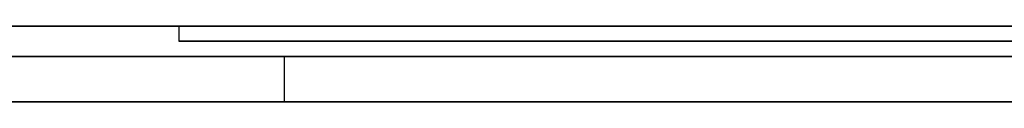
# Model space of a CAD drawing. Extents: x -3.09 to 3.09, y 0 to 2.31.
# Tile 48 of 177: x -2.34695 to -2.34045, y 2.2345 to 2.235. Entities that reach past the tile are written whole.
import ezdxf

# ---------------------------------------------------------------- set-up
doc = ezdxf.new("R2010")
doc.units = 0
doc.layers.get('0').update_dxf_attribs({"linetype": 'CONTINUOUS'})

# ---------------------------------------------------------------- blocks, each defined once
blk = doc.blocks.new('*U1')
at = {"extrusion": (0, 1, 0)}
for p, q in [((3.018, 2.235, -0.83), (-3.018, 2.235, -0.83)), ((-3.018, 2.235, 0.83), (3.018, 2.235, 0.83)), ((-2.798, 2.235, -0.725), (-1.678, 2.235, -0.725)), ((-1.678, 2.235, -0.365), (-2.798, 2.235, -0.365)), ((-2.3156297, 2.235, -0.0296457), (-2.3458984, 2.235, -0.0296457)), ((-2.3458984, 2.235, -0.0296457), (-2.3458984, 2.235, -0.0395399)), ((-2.3458984, 2.235, -0.0395399), (-2.3156297, 2.235, -0.0395399)), ((-2.3458984, 2.2349, -0.0296457), (-2.3156297, 2.2349, -0.0296457)), ((-2.3458984, 2.2349, -0.0395399), (-2.3458984, 2.2349, -0.0296457)), ((-2.3156297, 2.2349, -0.0395399), (-2.3458984, 2.2349, -0.0395399)), ((-1.678, 2.2348, -0.725), (-2.798, 2.2348, -0.725)), ((-2.798, 2.2348, -0.365), (-1.678, 2.2348, -0.365)), ((-2.3905102, 2.2348, -0.5401214), (-2.3303877, 2.2348, -0.5401214)), ((-2.3303877, 2.2348, -0.5401214), (-2.345204, 2.2348, -0.4757132)), ((-2.3303877, 2.2345, -0.5401214), (-2.3905102, 2.2345, -0.5401214)), ((-2.345204, 2.2345, -0.4757132), (-2.3303877, 2.2345, -0.5401214))]:
    blk.add_line(p, q, dxfattribs=at)
for p, q in [((3.018, 2.235, -0.83), (-3.018, 2.235, -0.83)), ((-2.798, 2.235, -0.725), (-1.678, 2.235, -0.725)), ((-2.3458984, 2.235, -0.0395399), (-2.3156297, 2.235, -0.0395399)), ((-2.3458984, 2.235, -0.0395399), (-2.3458984, 2.2349, -0.0395399)), ((-2.3156297, 2.2349, -0.0395399), (-2.3458984, 2.2349, -0.0395399)), ((-1.678, 2.2348, -0.725), (-2.798, 2.2348, -0.725)), ((-2.3905102, 2.2348, -0.5401214), (-2.3303877, 2.2348, -0.5401214)), ((-2.345204, 2.2348, -0.4757132), (-2.345204, 2.2345, -0.4757132)), ((-2.3303877, 2.2345, -0.5401214), (-2.3905102, 2.2345, -0.5401214))]:
    blk.add_line(p, q)
at = {"extrusion": (0, 0, -1)}
for p, q in [((-3.018, 2.235, 0.83), (3.018, 2.235, 0.83)), ((-1.678, 2.235, -0.365), (-2.798, 2.235, -0.365)), ((-2.3156297, 2.235, -0.0296457), (-2.3458984, 2.235, -0.0296457)), ((-2.3458984, 2.235, -0.0296457), (-2.3458984, 2.2349, -0.0296457)), ((-2.3458984, 2.2349, -0.0296457), (-2.3156297, 2.2349, -0.0296457)), ((-2.798, 2.2348, -0.365), (-1.678, 2.2348, -0.365))]:
    blk.add_line(p, q, dxfattribs=at)
at = {"extrusion": (1, 0, 0)}
for p, q in [((-2.3458984, 2.235, -0.0296457), (-2.3458984, 2.235, -0.0395399)), ((-2.3458984, 2.235, -0.0296457), (-2.3458984, 2.2349, -0.0296457)), ((-2.3458984, 2.235, -0.0395399), (-2.3458984, 2.2349, -0.0395399)), ((-2.3458984, 2.2349, -0.0395399), (-2.3458984, 2.2349, -0.0296457))]:
    blk.add_line(p, q, dxfattribs=at)
at = {"extrusion": (-0.974547, 0, -0.224183)}
for p, q in [((-2.3303877, 2.2348, -0.5401214), (-2.345204, 2.2348, -0.4757132)), ((-2.345204, 2.2348, -0.4757132), (-2.345204, 2.2345, -0.4757132)), ((-2.345204, 2.2345, -0.4757132), (-2.3303877, 2.2345, -0.5401214))]:
    blk.add_line(p, q, dxfattribs=at)
for points in [[(-2.34703, 2.235, -0.218683), (-2.34689, 2.235, -0.218712), (-2.34674, 2.235, -0.218741), (-2.3466, 2.235, -0.21877), (-2.34646, 2.235, -0.218799), (-2.34632, 2.235, -0.218829), (-2.34618, 2.235, -0.218859), (-2.34604, 2.235, -0.21889), (-2.34591, 2.235, -0.218921), (-2.34577, 2.235, -0.218952), (-2.34563, 2.235, -0.218984), (-2.3455, 2.235, -0.219016), (-2.34536, 2.235, -0.219049), (-2.34523, 2.235, -0.219082), (-2.3451, 2.235, -0.219115), (-2.34497, 2.235, -0.219149), (-2.34484, 2.235, -0.219183), (-2.3447, 2.235, -0.219217), (-2.34458, 2.235, -0.219252), (-2.34445, 2.235, -0.219287), (-2.34432, 2.235, -0.219322), (-2.34419, 2.235, -0.219358), (-2.34406, 2.235, -0.219395), (-2.34394, 2.235, -0.219432), (-2.34381, 2.235, -0.219469), (-2.34369, 2.235, -0.219507), (-2.34356, 2.235, -0.219545), (-2.34344, 2.235, -0.219584), (-2.34332, 2.235, -0.219623), (-2.34319, 2.235, -0.219662), (-2.34307, 2.235, -0.219702), (-2.34295, 2.235, -0.219743), (-2.34283, 2.235, -0.219784), (-2.34271, 2.235, -0.219825), (-2.34258, 2.235, -0.219867), (-2.34246, 2.235, -0.21991), (-2.34235, 2.235, -0.219952), (-2.34223, 2.235, -0.219996), (-2.34211, 2.235, -0.220039), (-2.34199, 2.235, -0.220084), (-2.34187, 2.235, -0.220128), (-2.34176, 2.235, -0.220173), (-2.34164, 2.235, -0.220219), (-2.34152, 2.235, -0.220265), (-2.34141, 2.235, -0.220312), (-2.34129, 2.235, -0.220359), (-2.34118, 2.235, -0.220406), (-2.34107, 2.235, -0.220454), (-2.34095, 2.235, -0.220502), (-2.34084, 2.235, -0.220551), (-2.34073, 2.235, -0.2206), (-2.34062, 2.235, -0.22065), (-2.3405, 2.235, -0.2207), (-2.34039, 2.235, -0.220751)], [(-2.34703, 2.235, -0.218683), (-2.34689, 2.235, -0.218712), (-2.34674, 2.235, -0.218741), (-2.3466, 2.235, -0.21877), (-2.34646, 2.235, -0.218799), (-2.34632, 2.235, -0.218829), (-2.34618, 2.235, -0.218859), (-2.34604, 2.235, -0.21889), (-2.34591, 2.235, -0.218921), (-2.34577, 2.235, -0.218952), (-2.34563, 2.235, -0.218984), (-2.3455, 2.235, -0.219016), (-2.34536, 2.235, -0.219049), (-2.34523, 2.235, -0.219082), (-2.3451, 2.235, -0.219115), (-2.34497, 2.235, -0.219149), (-2.34484, 2.235, -0.219183), (-2.3447, 2.235, -0.219217), (-2.34458, 2.235, -0.219252), (-2.34445, 2.235, -0.219287), (-2.34432, 2.235, -0.219322), (-2.34419, 2.235, -0.219358), (-2.34406, 2.235, -0.219395), (-2.34394, 2.235, -0.219432), (-2.34381, 2.235, -0.219469), (-2.34369, 2.235, -0.219507), (-2.34356, 2.235, -0.219545), (-2.34344, 2.235, -0.219584), (-2.34332, 2.235, -0.219623), (-2.34319, 2.235, -0.219662), (-2.34307, 2.235, -0.219702), (-2.34295, 2.235, -0.219743), (-2.34283, 2.235, -0.219784), (-2.34271, 2.235, -0.219825), (-2.34258, 2.235, -0.219867), (-2.34246, 2.235, -0.21991), (-2.34235, 2.235, -0.219952), (-2.34223, 2.235, -0.219996), (-2.34211, 2.235, -0.220039), (-2.34199, 2.235, -0.220084), (-2.34187, 2.235, -0.220128), (-2.34176, 2.235, -0.220173), (-2.34164, 2.235, -0.220219), (-2.34152, 2.235, -0.220265), (-2.34141, 2.235, -0.220312), (-2.34129, 2.235, -0.220359), (-2.34118, 2.235, -0.220406), (-2.34107, 2.235, -0.220454), (-2.34095, 2.235, -0.220502), (-2.34084, 2.235, -0.220551), (-2.34073, 2.235, -0.2206), (-2.34062, 2.235, -0.22065), (-2.3405, 2.235, -0.2207), (-2.34039, 2.235, -0.220751)], [(-2.34045, 2.235, -0.262917), (-2.34054, 2.235, -0.262955), (-2.34063, 2.235, -0.262992), (-2.34072, 2.235, -0.263029), (-2.34081, 2.235, -0.263066), (-2.34091, 2.235, -0.263103), (-2.341, 2.235, -0.263139), (-2.34109, 2.235, -0.263174), (-2.34119, 2.235, -0.26321), (-2.34128, 2.235, -0.263245), (-2.34138, 2.235, -0.26328), (-2.34147, 2.235, -0.263314), (-2.34157, 2.235, -0.263348), (-2.34166, 2.235, -0.263382), (-2.34176, 2.235, -0.263416), (-2.34185, 2.235, -0.263449), (-2.34195, 2.235, -0.263482), (-2.34204, 2.235, -0.263514), (-2.34214, 2.235, -0.263547), (-2.34224, 2.235, -0.263579), (-2.34233, 2.235, -0.26361), (-2.34243, 2.235, -0.263641), (-2.34253, 2.235, -0.263672), (-2.34262, 2.235, -0.263703), (-2.34272, 2.235, -0.263733), (-2.34282, 2.235, -0.263763), (-2.34292, 2.235, -0.263793), (-2.34302, 2.235, -0.263822), (-2.34311, 2.235, -0.263851), (-2.34321, 2.235, -0.26388), (-2.34331, 2.235, -0.263908), (-2.34341, 2.235, -0.263936), (-2.34351, 2.235, -0.263964), (-2.34361, 2.235, -0.263992), (-2.34371, 2.235, -0.264019), (-2.34381, 2.235, -0.264045), (-2.34391, 2.235, -0.264072), (-2.34401, 2.235, -0.264098), (-2.34411, 2.235, -0.264124), (-2.34422, 2.235, -0.264149), (-2.34432, 2.235, -0.264174), (-2.34442, 2.235, -0.264199), (-2.34452, 2.235, -0.264224), (-2.34462, 2.235, -0.264248), (-2.34473, 2.235, -0.264272), (-2.34483, 2.235, -0.264295), (-2.34493, 2.235, -0.264318), (-2.34504, 2.235, -0.264341), (-2.34514, 2.235, -0.264364), (-2.34524, 2.235, -0.264386), (-2.34535, 2.235, -0.264408), (-2.34545, 2.235, -0.26443), (-2.34556, 2.235, -0.264452), (-2.34567, 2.235, -0.264473), (-2.34577, 2.235, -0.264494), (-2.34588, 2.235, -0.264515), (-2.34599, 2.235, -0.264536), (-2.3461, 2.235, -0.264556), (-2.34621, 2.235, -0.264577), (-2.34632, 2.235, -0.264597), (-2.34643, 2.235, -0.264616), (-2.34654, 2.235, -0.264636), (-2.34665, 2.235, -0.264655), (-2.34676, 2.235, -0.264674), (-2.34688, 2.235, -0.264693), (-2.34699, 2.235, -0.264711)], [(-2.34045, 2.235, -0.262917), (-2.34054, 2.235, -0.262955), (-2.34063, 2.235, -0.262992), (-2.34072, 2.235, -0.263029), (-2.34081, 2.235, -0.263066), (-2.34091, 2.235, -0.263103), (-2.341, 2.235, -0.263139), (-2.34109, 2.235, -0.263174), (-2.34119, 2.235, -0.26321), (-2.34128, 2.235, -0.263245), (-2.34138, 2.235, -0.26328), (-2.34147, 2.235, -0.263314), (-2.34157, 2.235, -0.263348), (-2.34166, 2.235, -0.263382), (-2.34176, 2.235, -0.263416), (-2.34185, 2.235, -0.263449), (-2.34195, 2.235, -0.263482), (-2.34204, 2.235, -0.263514), (-2.34214, 2.235, -0.263547), (-2.34224, 2.235, -0.263579), (-2.34233, 2.235, -0.26361), (-2.34243, 2.235, -0.263641), (-2.34253, 2.235, -0.263672), (-2.34262, 2.235, -0.263703), (-2.34272, 2.235, -0.263733), (-2.34282, 2.235, -0.263763), (-2.34292, 2.235, -0.263793), (-2.34302, 2.235, -0.263822), (-2.34311, 2.235, -0.263851), (-2.34321, 2.235, -0.26388), (-2.34331, 2.235, -0.263908), (-2.34341, 2.235, -0.263936), (-2.34351, 2.235, -0.263964), (-2.34361, 2.235, -0.263992), (-2.34371, 2.235, -0.264019), (-2.34381, 2.235, -0.264045), (-2.34391, 2.235, -0.264072), (-2.34401, 2.235, -0.264098), (-2.34411, 2.235, -0.264124), (-2.34422, 2.235, -0.264149), (-2.34432, 2.235, -0.264174), (-2.34442, 2.235, -0.264199), (-2.34452, 2.235, -0.264224), (-2.34462, 2.235, -0.264248), (-2.34473, 2.235, -0.264272), (-2.34483, 2.235, -0.264295), (-2.34493, 2.235, -0.264318), (-2.34504, 2.235, -0.264341), (-2.34514, 2.235, -0.264364), (-2.34524, 2.235, -0.264386), (-2.34535, 2.235, -0.264408), (-2.34545, 2.235, -0.26443), (-2.34556, 2.235, -0.264452), (-2.34567, 2.235, -0.264473), (-2.34577, 2.235, -0.264494), (-2.34588, 2.235, -0.264515), (-2.34599, 2.235, -0.264536), (-2.3461, 2.235, -0.264556), (-2.34621, 2.235, -0.264577), (-2.34632, 2.235, -0.264597), (-2.34643, 2.235, -0.264616), (-2.34654, 2.235, -0.264636), (-2.34665, 2.235, -0.264655), (-2.34676, 2.235, -0.264674), (-2.34688, 2.235, -0.264693), (-2.34699, 2.235, -0.264711)], [(-2.34041, 2.235, -0.205813), (-2.34061, 2.235, -0.205764), (-2.34081, 2.235, -0.205715), (-2.34101, 2.235, -0.205668), (-2.34121, 2.235, -0.205621), (-2.34141, 2.235, -0.205574), (-2.34162, 2.235, -0.205529), (-2.34182, 2.235, -0.205484), (-2.34203, 2.235, -0.205439), (-2.34224, 2.235, -0.205396), (-2.34245, 2.235, -0.205353), (-2.34265, 2.235, -0.20531), (-2.34286, 2.235, -0.205269), (-2.34308, 2.235, -0.205228), (-2.34329, 2.235, -0.205188), (-2.3435, 2.235, -0.205148), (-2.34371, 2.235, -0.205109), (-2.34393, 2.235, -0.205071), (-2.34414, 2.235, -0.205033), (-2.34436, 2.235, -0.204996), (-2.34458, 2.235, -0.20496), (-2.3448, 2.235, -0.204925), (-2.34502, 2.235, -0.20489), (-2.34524, 2.235, -0.204856), (-2.34546, 2.235, -0.204822), (-2.34568, 2.235, -0.204789), (-2.3459, 2.235, -0.204757), (-2.34613, 2.235, -0.204726), (-2.34635, 2.235, -0.204695), (-2.34658, 2.235, -0.204665), (-2.34681, 2.235, -0.204635), (-2.34703, 2.235, -0.204607)], [(-2.34041, 2.235, -0.205813), (-2.34061, 2.235, -0.205764), (-2.34081, 2.235, -0.205715), (-2.34101, 2.235, -0.205668), (-2.34121, 2.235, -0.205621), (-2.34141, 2.235, -0.205574), (-2.34162, 2.235, -0.205529), (-2.34182, 2.235, -0.205484), (-2.34203, 2.235, -0.205439), (-2.34224, 2.235, -0.205396), (-2.34245, 2.235, -0.205353), (-2.34265, 2.235, -0.20531), (-2.34286, 2.235, -0.205269), (-2.34308, 2.235, -0.205228), (-2.34329, 2.235, -0.205188), (-2.3435, 2.235, -0.205148), (-2.34371, 2.235, -0.205109), (-2.34393, 2.235, -0.205071), (-2.34414, 2.235, -0.205033), (-2.34436, 2.235, -0.204996), (-2.34458, 2.235, -0.20496), (-2.3448, 2.235, -0.204925), (-2.34502, 2.235, -0.20489), (-2.34524, 2.235, -0.204856), (-2.34546, 2.235, -0.204822), (-2.34568, 2.235, -0.204789), (-2.3459, 2.235, -0.204757), (-2.34613, 2.235, -0.204726), (-2.34635, 2.235, -0.204695), (-2.34658, 2.235, -0.204665), (-2.34681, 2.235, -0.204635), (-2.34703, 2.235, -0.204607)], [(-2.34708, 2.235, -0.278803), (-2.34689, 2.235, -0.278785), (-2.3467, 2.235, -0.278765), (-2.34651, 2.235, -0.278746), (-2.34632, 2.235, -0.278726), (-2.34613, 2.235, -0.278705), (-2.34594, 2.235, -0.278684), (-2.34575, 2.235, -0.278663), (-2.34557, 2.235, -0.278641), (-2.34538, 2.235, -0.278619), (-2.3452, 2.235, -0.278597), (-2.34501, 2.235, -0.278574), (-2.34483, 2.235, -0.278551), (-2.34465, 2.235, -0.278527), (-2.34446, 2.235, -0.278503), (-2.34428, 2.235, -0.278479), (-2.3441, 2.235, -0.278454), (-2.34392, 2.235, -0.278429), (-2.34374, 2.235, -0.278403), (-2.34356, 2.235, -0.278377), (-2.34339, 2.235, -0.27835), (-2.34321, 2.235, -0.278324), (-2.34303, 2.235, -0.278296), (-2.34286, 2.235, -0.278269), (-2.34268, 2.235, -0.278241), (-2.34251, 2.235, -0.278212), (-2.34234, 2.235, -0.278184), (-2.34216, 2.235, -0.278154), (-2.34199, 2.235, -0.278125), (-2.34182, 2.235, -0.278095), (-2.34165, 2.235, -0.278064), (-2.34148, 2.235, -0.278034), (-2.34131, 2.235, -0.278002), (-2.34114, 2.235, -0.277971), (-2.34097, 2.235, -0.277939), (-2.34081, 2.235, -0.277906), (-2.34064, 2.235, -0.277874), (-2.34047, 2.235, -0.27784), (-2.34031, 2.235, -0.277807)], [(-2.34708, 2.235, -0.278803), (-2.34689, 2.235, -0.278785), (-2.3467, 2.235, -0.278765), (-2.34651, 2.235, -0.278746), (-2.34632, 2.235, -0.278726), (-2.34613, 2.235, -0.278705), (-2.34594, 2.235, -0.278684), (-2.34575, 2.235, -0.278663), (-2.34557, 2.235, -0.278641), (-2.34538, 2.235, -0.278619), (-2.3452, 2.235, -0.278597), (-2.34501, 2.235, -0.278574), (-2.34483, 2.235, -0.278551), (-2.34465, 2.235, -0.278527), (-2.34446, 2.235, -0.278503), (-2.34428, 2.235, -0.278479), (-2.3441, 2.235, -0.278454), (-2.34392, 2.235, -0.278429), (-2.34374, 2.235, -0.278403), (-2.34356, 2.235, -0.278377), (-2.34339, 2.235, -0.27835), (-2.34321, 2.235, -0.278324), (-2.34303, 2.235, -0.278296), (-2.34286, 2.235, -0.278269), (-2.34268, 2.235, -0.278241), (-2.34251, 2.235, -0.278212), (-2.34234, 2.235, -0.278184), (-2.34216, 2.235, -0.278154), (-2.34199, 2.235, -0.278125), (-2.34182, 2.235, -0.278095), (-2.34165, 2.235, -0.278064), (-2.34148, 2.235, -0.278034), (-2.34131, 2.235, -0.278002), (-2.34114, 2.235, -0.277971), (-2.34097, 2.235, -0.277939), (-2.34081, 2.235, -0.277906), (-2.34064, 2.235, -0.277874), (-2.34047, 2.235, -0.27784), (-2.34031, 2.235, -0.277807)], [(-2.34027, 2.2348, -0.59191), (-2.34053, 2.2348, -0.592054), (-2.34079, 2.2348, -0.592197), (-2.34105, 2.2348, -0.592338), (-2.34132, 2.2348, -0.592478), (-2.34158, 2.2348, -0.592616), (-2.34184, 2.2348, -0.592754), (-2.3421, 2.2348, -0.59289), (-2.34236, 2.2348, -0.593025), (-2.34263, 2.2348, -0.593158), (-2.34289, 2.2348, -0.593291), (-2.34316, 2.2348, -0.593422), (-2.34342, 2.2348, -0.593551), (-2.34368, 2.2348, -0.59368), (-2.34395, 2.2348, -0.593807), (-2.34422, 2.2348, -0.593932), (-2.34448, 2.2348, -0.594057), (-2.34475, 2.2348, -0.59418), (-2.34502, 2.2348, -0.594302), (-2.34528, 2.2348, -0.594423), (-2.34555, 2.2348, -0.594542), (-2.34582, 2.2348, -0.59466), (-2.34609, 2.2348, -0.594777), (-2.34636, 2.2348, -0.594893), (-2.34663, 2.2348, -0.595007), (-2.3469, 2.2348, -0.59512), (-2.34717, 2.2348, -0.595231)], [(-2.34027, 2.2348, -0.59191), (-2.34053, 2.2348, -0.592054), (-2.34079, 2.2348, -0.592197), (-2.34105, 2.2348, -0.592338), (-2.34132, 2.2348, -0.592478), (-2.34158, 2.2348, -0.592616), (-2.34184, 2.2348, -0.592754), (-2.3421, 2.2348, -0.59289), (-2.34236, 2.2348, -0.593025), (-2.34263, 2.2348, -0.593158), (-2.34289, 2.2348, -0.593291), (-2.34316, 2.2348, -0.593422), (-2.34342, 2.2348, -0.593551), (-2.34368, 2.2348, -0.59368), (-2.34395, 2.2348, -0.593807), (-2.34422, 2.2348, -0.593932), (-2.34448, 2.2348, -0.594057), (-2.34475, 2.2348, -0.59418), (-2.34502, 2.2348, -0.594302), (-2.34528, 2.2348, -0.594423), (-2.34555, 2.2348, -0.594542), (-2.34582, 2.2348, -0.59466), (-2.34609, 2.2348, -0.594777), (-2.34636, 2.2348, -0.594893), (-2.34663, 2.2348, -0.595007), (-2.3469, 2.2348, -0.59512), (-2.34717, 2.2348, -0.595231)], [(-2.34721, 2.2348, -0.614432), (-2.34693, 2.2348, -0.614368), (-2.34666, 2.2348, -0.614302), (-2.34638, 2.2348, -0.614236), (-2.34611, 2.2348, -0.61417), (-2.34583, 2.2348, -0.614102), (-2.34556, 2.2348, -0.614034), (-2.34528, 2.2348, -0.613964), (-2.345, 2.2348, -0.613894), (-2.34473, 2.2348, -0.613823), (-2.34445, 2.2348, -0.613752), (-2.34417, 2.2348, -0.613679), (-2.3439, 2.2348, -0.613605), (-2.34362, 2.2348, -0.613531), (-2.34334, 2.2348, -0.613456), (-2.34307, 2.2348, -0.613379), (-2.34279, 2.2348, -0.613302), (-2.34251, 2.2348, -0.613225), (-2.34223, 2.2348, -0.613146), (-2.34196, 2.2348, -0.613066), (-2.34168, 2.2348, -0.612986), (-2.3414, 2.2348, -0.612905), (-2.34112, 2.2348, -0.612823), (-2.34085, 2.2348, -0.61274), (-2.34057, 2.2348, -0.612656), (-2.34029, 2.2348, -0.612571)], [(-2.34721, 2.2348, -0.614432), (-2.34693, 2.2348, -0.614368), (-2.34666, 2.2348, -0.614302), (-2.34638, 2.2348, -0.614236), (-2.34611, 2.2348, -0.61417), (-2.34583, 2.2348, -0.614102), (-2.34556, 2.2348, -0.614034), (-2.34528, 2.2348, -0.613964), (-2.345, 2.2348, -0.613894), (-2.34473, 2.2348, -0.613823), (-2.34445, 2.2348, -0.613752), (-2.34417, 2.2348, -0.613679), (-2.3439, 2.2348, -0.613605), (-2.34362, 2.2348, -0.613531), (-2.34334, 2.2348, -0.613456), (-2.34307, 2.2348, -0.613379), (-2.34279, 2.2348, -0.613302), (-2.34251, 2.2348, -0.613225), (-2.34223, 2.2348, -0.613146), (-2.34196, 2.2348, -0.613066), (-2.34168, 2.2348, -0.612986), (-2.3414, 2.2348, -0.612905), (-2.34112, 2.2348, -0.612823), (-2.34085, 2.2348, -0.61274), (-2.34057, 2.2348, -0.612656), (-2.34029, 2.2348, -0.612571)], [(-2.3452, 2.2348, -0.475713), (-2.34534, 2.2348, -0.475657), (-2.34549, 2.2348, -0.475601), (-2.34563, 2.2348, -0.475545), (-2.34577, 2.2348, -0.475489), (-2.34591, 2.2348, -0.475433), (-2.34604, 2.2348, -0.475377), (-2.34618, 2.2348, -0.475321), (-2.34632, 2.2348, -0.475266), (-2.34646, 2.2348, -0.47521), (-2.3466, 2.2348, -0.475155), (-2.34674, 2.2348, -0.4751), (-2.34687, 2.2348, -0.475045), (-2.34701, 2.2348, -0.47499)], [(-2.3452, 2.2348, -0.475713), (-2.34534, 2.2348, -0.475657), (-2.34549, 2.2348, -0.475601), (-2.34563, 2.2348, -0.475545), (-2.34577, 2.2348, -0.475489), (-2.34591, 2.2348, -0.475433), (-2.34604, 2.2348, -0.475377), (-2.34618, 2.2348, -0.475321), (-2.34632, 2.2348, -0.475266), (-2.34646, 2.2348, -0.47521), (-2.3466, 2.2348, -0.475155), (-2.34674, 2.2348, -0.4751), (-2.34687, 2.2348, -0.475045), (-2.34701, 2.2348, -0.47499)], [(-2.34696, 2.2345, -0.595144), (-2.34655, 2.2345, -0.594974), (-2.34615, 2.2345, -0.594802), (-2.34574, 2.2345, -0.594626), (-2.34534, 2.2345, -0.594447), (-2.34494, 2.2345, -0.594266), (-2.34454, 2.2345, -0.594081), (-2.34413, 2.2345, -0.593894), (-2.34373, 2.2345, -0.593704), (-2.34334, 2.2345, -0.593511), (-2.34294, 2.2345, -0.593314), (-2.34254, 2.2345, -0.593115), (-2.34215, 2.2345, -0.592913), (-2.34175, 2.2345, -0.592709), (-2.34136, 2.2345, -0.592501), (-2.34097, 2.2345, -0.59229), (-2.34057, 2.2345, -0.592077), (-2.34018, 2.2345, -0.59186)], [(-2.34696, 2.2345, -0.595144), (-2.34655, 2.2345, -0.594974), (-2.34615, 2.2345, -0.594802), (-2.34574, 2.2345, -0.594626), (-2.34534, 2.2345, -0.594447), (-2.34494, 2.2345, -0.594266), (-2.34454, 2.2345, -0.594081), (-2.34413, 2.2345, -0.593894), (-2.34373, 2.2345, -0.593704), (-2.34334, 2.2345, -0.593511), (-2.34294, 2.2345, -0.593314), (-2.34254, 2.2345, -0.593115), (-2.34215, 2.2345, -0.592913), (-2.34175, 2.2345, -0.592709), (-2.34136, 2.2345, -0.592501), (-2.34097, 2.2345, -0.59229), (-2.34057, 2.2345, -0.592077), (-2.34018, 2.2345, -0.59186)], [(-2.3402, 2.2345, -0.612545), (-2.34062, 2.2345, -0.612672), (-2.34104, 2.2345, -0.612798), (-2.34146, 2.2345, -0.612921), (-2.34188, 2.2345, -0.613043), (-2.34229, 2.2345, -0.613163), (-2.34271, 2.2345, -0.613281), (-2.34313, 2.2345, -0.613396), (-2.34354, 2.2345, -0.61351), (-2.34396, 2.2345, -0.613622), (-2.34438, 2.2345, -0.613732), (-2.34479, 2.2345, -0.61384), (-2.34521, 2.2345, -0.613946), (-2.34562, 2.2345, -0.61405), (-2.34604, 2.2345, -0.614153), (-2.34645, 2.2345, -0.614253), (-2.34687, 2.2345, -0.614352), (-2.34728, 2.2345, -0.614449)], [(-2.3402, 2.2345, -0.612545), (-2.34062, 2.2345, -0.612672), (-2.34104, 2.2345, -0.612798), (-2.34146, 2.2345, -0.612921), (-2.34188, 2.2345, -0.613043), (-2.34229, 2.2345, -0.613163), (-2.34271, 2.2345, -0.613281), (-2.34313, 2.2345, -0.613396), (-2.34354, 2.2345, -0.61351), (-2.34396, 2.2345, -0.613622), (-2.34438, 2.2345, -0.613732), (-2.34479, 2.2345, -0.61384), (-2.34521, 2.2345, -0.613946), (-2.34562, 2.2345, -0.61405), (-2.34604, 2.2345, -0.614153), (-2.34645, 2.2345, -0.614253), (-2.34687, 2.2345, -0.614352), (-2.34728, 2.2345, -0.614449)], [(-2.34708, 2.2345, -0.474961), (-2.34688, 2.2345, -0.475043), (-2.34667, 2.2345, -0.475126), (-2.34646, 2.2345, -0.475209), (-2.34626, 2.2345, -0.475292), (-2.34605, 2.2345, -0.475376), (-2.34584, 2.2345, -0.47546), (-2.34563, 2.2345, -0.475544), (-2.34542, 2.2345, -0.475629), (-2.3452, 2.2345, -0.475713)], [(-2.34708, 2.2345, -0.474961), (-2.34688, 2.2345, -0.475043), (-2.34667, 2.2345, -0.475126), (-2.34646, 2.2345, -0.475209), (-2.34626, 2.2345, -0.475292), (-2.34605, 2.2345, -0.475376), (-2.34584, 2.2345, -0.47546), (-2.34563, 2.2345, -0.475544), (-2.34542, 2.2345, -0.475629), (-2.3452, 2.2345, -0.475713)], [(-2.347, 2.2345, -0.218689), (-2.34679, 2.2345, -0.218732), (-2.34657, 2.2345, -0.218776), (-2.34636, 2.2345, -0.21882), (-2.34615, 2.2345, -0.218866), (-2.34595, 2.2345, -0.218912), (-2.34574, 2.2345, -0.218959), (-2.34554, 2.2345, -0.219007), (-2.34533, 2.2345, -0.219056), (-2.34513, 2.2345, -0.219106), (-2.34494, 2.2345, -0.219157), (-2.34474, 2.2345, -0.219208), (-2.34454, 2.2345, -0.21926), (-2.34435, 2.2345, -0.219314), (-2.34416, 2.2345, -0.219368), (-2.34397, 2.2345, -0.219423), (-2.34378, 2.2345, -0.219479), (-2.34359, 2.2345, -0.219536), (-2.34341, 2.2345, -0.219594), (-2.34322, 2.2345, -0.219653), (-2.34304, 2.2345, -0.219713), (-2.34285, 2.2345, -0.219775), (-2.34267, 2.2345, -0.219837), (-2.34249, 2.2345, -0.2199), (-2.34231, 2.2345, -0.219965), (-2.34213, 2.2345, -0.22003), (-2.34195, 2.2345, -0.220097), (-2.34178, 2.2345, -0.220164), (-2.3416, 2.2345, -0.220233), (-2.34143, 2.2345, -0.220303), (-2.34126, 2.2345, -0.220373), (-2.34109, 2.2345, -0.220445), (-2.34092, 2.2345, -0.220518), (-2.34075, 2.2345, -0.220592), (-2.34058, 2.2345, -0.220667), (-2.34041, 2.2345, -0.220743)], [(-2.347, 2.2345, -0.218689), (-2.34679, 2.2345, -0.218732), (-2.34657, 2.2345, -0.218776), (-2.34636, 2.2345, -0.21882), (-2.34615, 2.2345, -0.218866), (-2.34595, 2.2345, -0.218912), (-2.34574, 2.2345, -0.218959), (-2.34554, 2.2345, -0.219007), (-2.34533, 2.2345, -0.219056), (-2.34513, 2.2345, -0.219106), (-2.34494, 2.2345, -0.219157), (-2.34474, 2.2345, -0.219208), (-2.34454, 2.2345, -0.21926), (-2.34435, 2.2345, -0.219314), (-2.34416, 2.2345, -0.219368), (-2.34397, 2.2345, -0.219423), (-2.34378, 2.2345, -0.219479), (-2.34359, 2.2345, -0.219536), (-2.34341, 2.2345, -0.219594), (-2.34322, 2.2345, -0.219653), (-2.34304, 2.2345, -0.219713), (-2.34285, 2.2345, -0.219775), (-2.34267, 2.2345, -0.219837), (-2.34249, 2.2345, -0.2199), (-2.34231, 2.2345, -0.219965), (-2.34213, 2.2345, -0.22003), (-2.34195, 2.2345, -0.220097), (-2.34178, 2.2345, -0.220164), (-2.3416, 2.2345, -0.220233), (-2.34143, 2.2345, -0.220303), (-2.34126, 2.2345, -0.220373), (-2.34109, 2.2345, -0.220445), (-2.34092, 2.2345, -0.220518), (-2.34075, 2.2345, -0.220592), (-2.34058, 2.2345, -0.220667), (-2.34041, 2.2345, -0.220743)], [(-2.34032, 2.2345, -0.262865), (-2.34046, 2.2345, -0.262922), (-2.3406, 2.2345, -0.262979), (-2.34073, 2.2345, -0.263034), (-2.34087, 2.2345, -0.263089), (-2.34101, 2.2345, -0.263144), (-2.34115, 2.2345, -0.263197), (-2.3413, 2.2345, -0.26325), (-2.34144, 2.2345, -0.263302), (-2.34158, 2.2345, -0.263354), (-2.34172, 2.2345, -0.263405), (-2.34187, 2.2345, -0.263455), (-2.34201, 2.2345, -0.263504), (-2.34216, 2.2345, -0.263552), (-2.3423, 2.2345, -0.2636), (-2.34245, 2.2345, -0.263647), (-2.34259, 2.2345, -0.263693), (-2.34274, 2.2345, -0.263739), (-2.34289, 2.2345, -0.263784), (-2.34303, 2.2345, -0.263828), (-2.34318, 2.2345, -0.263871), (-2.34333, 2.2345, -0.263914), (-2.34348, 2.2345, -0.263956), (-2.34363, 2.2345, -0.263997), (-2.34378, 2.2345, -0.264038), (-2.34393, 2.2345, -0.264078), (-2.34409, 2.2345, -0.264117), (-2.34424, 2.2345, -0.264155), (-2.34439, 2.2345, -0.264193), (-2.34455, 2.2345, -0.264229), (-2.3447, 2.2345, -0.264266), (-2.34485, 2.2345, -0.264301), (-2.34501, 2.2345, -0.264336), (-2.34517, 2.2345, -0.26437), (-2.34532, 2.2345, -0.264403), (-2.34548, 2.2345, -0.264436), (-2.34564, 2.2345, -0.264468), (-2.3458, 2.2345, -0.2645), (-2.34596, 2.2345, -0.264531), (-2.34613, 2.2345, -0.264562), (-2.34629, 2.2345, -0.264592), (-2.34646, 2.2345, -0.264622), (-2.34663, 2.2345, -0.264651), (-2.3468, 2.2345, -0.26468), (-2.34697, 2.2345, -0.264708)], [(-2.34032, 2.2345, -0.262865), (-2.34046, 2.2345, -0.262922), (-2.3406, 2.2345, -0.262979), (-2.34073, 2.2345, -0.263034), (-2.34087, 2.2345, -0.263089), (-2.34101, 2.2345, -0.263144), (-2.34115, 2.2345, -0.263197), (-2.3413, 2.2345, -0.26325), (-2.34144, 2.2345, -0.263302), (-2.34158, 2.2345, -0.263354), (-2.34172, 2.2345, -0.263405), (-2.34187, 2.2345, -0.263455), (-2.34201, 2.2345, -0.263504), (-2.34216, 2.2345, -0.263552), (-2.3423, 2.2345, -0.2636), (-2.34245, 2.2345, -0.263647), (-2.34259, 2.2345, -0.263693), (-2.34274, 2.2345, -0.263739), (-2.34289, 2.2345, -0.263784), (-2.34303, 2.2345, -0.263828), (-2.34318, 2.2345, -0.263871), (-2.34333, 2.2345, -0.263914), (-2.34348, 2.2345, -0.263956), (-2.34363, 2.2345, -0.263997), (-2.34378, 2.2345, -0.264038), (-2.34393, 2.2345, -0.264078), (-2.34409, 2.2345, -0.264117), (-2.34424, 2.2345, -0.264155), (-2.34439, 2.2345, -0.264193), (-2.34455, 2.2345, -0.264229), (-2.3447, 2.2345, -0.264266), (-2.34485, 2.2345, -0.264301), (-2.34501, 2.2345, -0.264336), (-2.34517, 2.2345, -0.26437), (-2.34532, 2.2345, -0.264403), (-2.34548, 2.2345, -0.264436), (-2.34564, 2.2345, -0.264468), (-2.3458, 2.2345, -0.2645), (-2.34596, 2.2345, -0.264531), (-2.34613, 2.2345, -0.264562), (-2.34629, 2.2345, -0.264592), (-2.34646, 2.2345, -0.264622), (-2.34663, 2.2345, -0.264651), (-2.3468, 2.2345, -0.26468), (-2.34697, 2.2345, -0.264708)], [(-2.34701, 2.2345, -0.20461), (-2.34667, 2.2345, -0.204653), (-2.34633, 2.2345, -0.204699), (-2.34599, 2.2345, -0.204745), (-2.34565, 2.2345, -0.204793), (-2.34532, 2.2345, -0.204843), (-2.34499, 2.2345, -0.204894), (-2.34466, 2.2345, -0.204947), (-2.34433, 2.2345, -0.205002), (-2.344, 2.2345, -0.205057), (-2.34368, 2.2345, -0.205115), (-2.34336, 2.2345, -0.205174), (-2.34304, 2.2345, -0.205234), (-2.34273, 2.2345, -0.205296), (-2.34241, 2.2345, -0.20536), (-2.3421, 2.2345, -0.205425), (-2.34179, 2.2345, -0.205491), (-2.34148, 2.2345, -0.205559), (-2.34117, 2.2345, -0.205629), (-2.34087, 2.2345, -0.2057), (-2.34057, 2.2345, -0.205773), (-2.34027, 2.2345, -0.205847)], [(-2.34701, 2.2345, -0.20461), (-2.34667, 2.2345, -0.204653), (-2.34633, 2.2345, -0.204699), (-2.34599, 2.2345, -0.204745), (-2.34565, 2.2345, -0.204793), (-2.34532, 2.2345, -0.204843), (-2.34499, 2.2345, -0.204894), (-2.34466, 2.2345, -0.204947), (-2.34433, 2.2345, -0.205002), (-2.344, 2.2345, -0.205057), (-2.34368, 2.2345, -0.205115), (-2.34336, 2.2345, -0.205174), (-2.34304, 2.2345, -0.205234), (-2.34273, 2.2345, -0.205296), (-2.34241, 2.2345, -0.20536), (-2.3421, 2.2345, -0.205425), (-2.34179, 2.2345, -0.205491), (-2.34148, 2.2345, -0.205559), (-2.34117, 2.2345, -0.205629), (-2.34087, 2.2345, -0.2057), (-2.34057, 2.2345, -0.205773), (-2.34027, 2.2345, -0.205847)], [(-2.34044, 2.2345, -0.277833), (-2.34069, 2.2345, -0.277883), (-2.34094, 2.2345, -0.277932), (-2.34119, 2.2345, -0.27798), (-2.34144, 2.2345, -0.278027), (-2.3417, 2.2345, -0.278073), (-2.34196, 2.2345, -0.278119), (-2.34222, 2.2345, -0.278163), (-2.34248, 2.2345, -0.278207), (-2.34274, 2.2345, -0.27825), (-2.343, 2.2345, -0.278291), (-2.34327, 2.2345, -0.278332), (-2.34353, 2.2345, -0.278372), (-2.3438, 2.2345, -0.278411), (-2.34407, 2.2345, -0.27845), (-2.34434, 2.2345, -0.278487), (-2.34462, 2.2345, -0.278523), (-2.34489, 2.2345, -0.278559), (-2.34517, 2.2345, -0.278593), (-2.34545, 2.2345, -0.278627), (-2.34573, 2.2345, -0.27866), (-2.34601, 2.2345, -0.278692), (-2.34629, 2.2345, -0.278723), (-2.34658, 2.2345, -0.278753), (-2.34686, 2.2345, -0.278782), (-2.34715, 2.2345, -0.278811)], [(-2.34044, 2.2345, -0.277833), (-2.34069, 2.2345, -0.277883), (-2.34094, 2.2345, -0.277932), (-2.34119, 2.2345, -0.27798), (-2.34144, 2.2345, -0.278027), (-2.3417, 2.2345, -0.278073), (-2.34196, 2.2345, -0.278119), (-2.34222, 2.2345, -0.278163), (-2.34248, 2.2345, -0.278207), (-2.34274, 2.2345, -0.27825), (-2.343, 2.2345, -0.278291), (-2.34327, 2.2345, -0.278332), (-2.34353, 2.2345, -0.278372), (-2.3438, 2.2345, -0.278411), (-2.34407, 2.2345, -0.27845), (-2.34434, 2.2345, -0.278487), (-2.34462, 2.2345, -0.278523), (-2.34489, 2.2345, -0.278559), (-2.34517, 2.2345, -0.278593), (-2.34545, 2.2345, -0.278627), (-2.34573, 2.2345, -0.27866), (-2.34601, 2.2345, -0.278692), (-2.34629, 2.2345, -0.278723), (-2.34658, 2.2345, -0.278753), (-2.34686, 2.2345, -0.278782), (-2.34715, 2.2345, -0.278811)]]:
    blk.add_polyline3d(points)

msp = doc.modelspace()

# ---------------------------------------------------------------- block references
msp.add_blockref('*U1', (0, 0))

doc.saveas('drawing.dxf')
